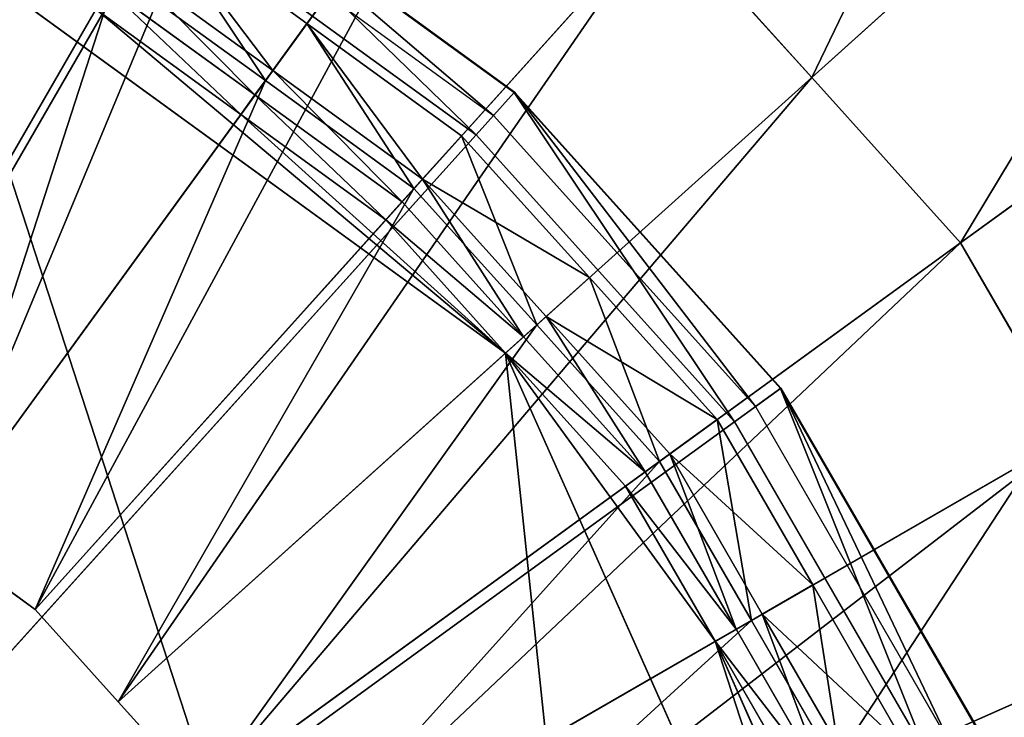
# Model space of a CAD drawing. Extents: x 0 to 22.9, y 0 to 20.5.
# Tile 224 of 233: x 18.382 to 19.396, y 15.761 to 16.48. Entities that reach past the tile are written whole.
import ezdxf

# ---------------------------------------------------------------- set-up
doc = ezdxf.new("R2010")
doc.units = 0
doc.header["$MEASUREMENT"] = 0
doc.layers.get('0').update_dxf_attribs({"color": 13, "linetype": 'CONTINUOUS'})
for name, color, linetype in [('CAST_IRON_-_PLATES_4', 27, 'CONTINUOUS'), ('GALVANIZED_METAL', 252, 'CONTINUOUS'), ('STAINLESS_STEEL', 251, 'CONTINUOUS')]:
    doc.layers.add(name, color=color, linetype=linetype)

# ---------------------------------------------------------------- blocks, each defined once
blk = doc.blocks.new('NGM5458UC_TRADECAD_DXF')
at = {"layer": 'CAST_IRON_-_PLATES_4', "color": 0}
for p, q in [((18.8909, 16.405, 3.21), (18.5592, 16.646, 3.21)), ((18.8909, 16.405, 3.21), (18.5592, 16.646, 3.21)), ((18.8913, 16.4054, 3.1492), (18.5595, 16.6465, 3.1492)), ((18.8913, 16.4054, 3.1492), (18.5595, 16.6465, 3.1492)), ((18.5433, 16.6184, 3.1492), (18.8696, 16.3813, 3.1492)), ((18.5299, 16.5953, 3.2708), (17.5786, 14.9475, 3.2708)), ((18.5299, 16.5953, 3.2708), (17.5786, 14.9475, 3.2708)), ((18.5299, 16.5953, 3.2708), (18.8517, 16.3615, 3.2708)), ((18.5299, 16.5953, 3.2708), (18.8517, 16.3615, 3.2708)), ((18.8909, 16.405, 3.21), (18.8517, 16.3615, 3.2708)), ((18.8909, 16.405, 3.21), (18.8517, 16.3615, 3.2708)), ((18.8696, 16.3813, 3.1492), (18.8913, 16.4054, 3.1492)), ((18.8696, 16.3813, 3.1492), (18.8913, 16.4054, 3.1492)), ((18.8913, 16.4054, 3.1492), (18.8909, 16.405, 3.21)), ((18.8913, 16.4054, 3.1492), (18.8909, 16.405, 3.21)), ((19.1652, 16.1003, 3.21), (18.8909, 16.405, 3.21)), ((19.1652, 16.1003, 3.21), (18.8909, 16.405, 3.21)), ((19.1657, 16.1006, 3.1492), (18.8913, 16.4054, 3.1492)), ((19.1657, 16.1006, 3.1492), (18.8913, 16.4054, 3.1492)), ((18.8696, 16.3813, 3.1492), (19.1395, 16.0816, 3.1492)), ((18.8517, 16.3615, 3.2708), (17.5786, 14.9475, 3.2708)), ((18.8517, 16.3615, 3.2708), (17.5786, 14.9475, 3.2708)), ((18.8517, 16.3615, 3.2708), (19.1179, 16.0659, 3.2708)), ((18.8517, 16.3615, 3.2708), (19.1179, 16.0659, 3.2708)), ((19.1652, 16.1003, 3.21), (19.1179, 16.0659, 3.2708)), ((19.1652, 16.1003, 3.21), (19.1179, 16.0659, 3.2708)), ((19.1395, 16.0816, 3.1492), (19.1657, 16.1006, 3.1492)), ((19.1395, 16.0816, 3.1492), (19.1657, 16.1006, 3.1492)), ((19.1657, 16.1006, 3.1492), (19.1652, 16.1003, 3.21)), ((19.1657, 16.1006, 3.1492), (19.1652, 16.1003, 3.21)), ((19.3702, 15.7452, 3.21), (19.1652, 16.1003, 3.21)), ((19.3702, 15.7452, 3.21), (19.1652, 16.1003, 3.21)), ((19.3708, 15.7455, 3.1492), (19.1657, 16.1006, 3.1492)), ((19.3708, 15.7455, 3.1492), (19.1657, 16.1006, 3.1492)), ((19.1395, 16.0816, 3.1492), (19.3411, 15.7323, 3.1492)), ((19.1179, 16.0659, 3.2708), (17.5786, 14.9475, 3.2708)), ((19.1179, 16.0659, 3.2708), (17.5786, 14.9475, 3.2708)), ((19.1179, 16.0659, 3.2708), (19.3167, 15.7214, 3.2708)), ((19.1179, 16.0659, 3.2708), (19.3167, 15.7214, 3.2708))]:
    blk.add_line(p, q, dxfattribs=at)
at = {"layer": 'STAINLESS_STEEL', "color": 0}
for p, q in [((19.1974, 16.4205, 2.3976), (19.7571, 16.9244, 1.9943)), ((19.1974, 16.4205, 2.3976), (19.7571, 16.9244, 1.9943)), ((18.1903, 16.0233, 2.3976), (18.6734, 16.86, 2.3976)), ((18.1903, 16.0233, 2.3976), (18.6734, 16.86, 2.3976)), ((18.2939, 15.948, 2.3976), (18.8587, 16.7254, 2.3976)), ((18.2939, 15.948, 2.3976), (18.8587, 16.7254, 2.3976)), ((19.3506, 16.2502, 2.3976), (19.9633, 16.6954, 1.9943)), ((19.3506, 16.2502, 2.3976), (19.9633, 16.6954, 1.9943)), ((18.3976, 15.8727, 2.3976), (19.0441, 16.5907, 2.3976)), ((18.3976, 15.8727, 2.3976), (19.0441, 16.5907, 2.3976)), ((18.5185, 16.5918, 2.6043), (18.6776, 16.4761, 2.6043)), ((18.5185, 16.5918, 2.6043), (18.6776, 16.4761, 2.6043)), ((19.0441, 16.5907, 2.3976), (19.1974, 16.4205, 2.3976)), ((19.0441, 16.5907, 2.3976), (19.1974, 16.4205, 2.3976)), ((18.2916, 16.5658, 3.143), (19.0979, 14.0842, 3.143)), ((18.2916, 16.5658, 3.143), (19.0979, 14.0842, 3.143)), ((18.2916, 16.5658, 3.143), (18.8822, 16.1367, 3.143)), ((18.2916, 16.5658, 3.143), (18.8822, 16.1367, 3.143)), ((18.4884, 16.5396, 2.9088), (18.6424, 16.4277, 2.9088)), ((18.4884, 16.5396, 2.9088), (18.6424, 16.4277, 2.9088)), ((18.4818, 16.5283, 2.5488), (18.1903, 16.0233, 2.5309)), ((18.4818, 16.5283, 2.5488), (18.1903, 16.0233, 2.5309)), ((18.6348, 16.4172, 2.5488), (18.4818, 16.5283, 2.5488)), ((18.6348, 16.4172, 2.5488), (18.4818, 16.5283, 2.5488)), ((18.6241, 16.4025, 2.9088), (18.4727, 16.5125, 2.9088)), ((18.6241, 16.4025, 2.9088), (18.4727, 16.5125, 2.9088)), ((18.6241, 16.4025, 2.9767), (18.4727, 16.5125, 2.9767)), ((18.6241, 16.4025, 2.9767), (18.4727, 16.5125, 2.9767)), ((18.6095, 16.3823, 3.143), (18.4602, 16.4908, 3.143)), ((18.6095, 16.3823, 3.143), (18.4602, 16.4908, 3.143)), ((18.6348, 16.4172, 2.5488), (18.6776, 16.4761, 2.6043)), ((18.6348, 16.4172, 2.5488), (18.6776, 16.4761, 2.6043)), ((18.6776, 16.4761, 2.6043), (18.6424, 16.4277, 2.9088)), ((18.6776, 16.4761, 2.6043), (18.6424, 16.4277, 2.9088)), ((18.6776, 16.4761, 2.6043), (18.8368, 16.3605, 2.6043)), ((18.6776, 16.4761, 2.6043), (18.8368, 16.3605, 2.6043)), ((18.6424, 16.4277, 2.9088), (18.6241, 16.4025, 2.9088)), ((18.6424, 16.4277, 2.9088), (18.6241, 16.4025, 2.9088)), ((18.6424, 16.4277, 2.9088), (18.7965, 16.3158, 2.9088)), ((18.6424, 16.4277, 2.9088), (18.7965, 16.3158, 2.9088)), ((18.6348, 16.4172, 2.5488), (18.2939, 15.948, 2.5309)), ((18.6348, 16.4172, 2.5488), (18.2939, 15.948, 2.5309)), ((18.4833, 15.7775, 2.3976), (19.1974, 16.4205, 2.3976)), ((18.4833, 15.7775, 2.3976), (19.1974, 16.4205, 2.3976)), ((18.7877, 16.306, 2.5488), (18.6348, 16.4172, 2.5488)), ((18.7877, 16.306, 2.5488), (18.6348, 16.4172, 2.5488)), ((19.1974, 16.4205, 2.3976), (19.3506, 16.2502, 2.3976)), ((19.1974, 16.4205, 2.3976), (19.3506, 16.2502, 2.3976)), ((18.6241, 16.4025, 2.9767), (18.6095, 16.3823, 3.143)), ((18.6241, 16.4025, 2.9767), (18.6095, 16.3823, 3.143)), ((18.7755, 16.2925, 2.9088), (18.6241, 16.4025, 2.9088)), ((18.6241, 16.4025, 2.9088), (18.6241, 16.4025, 2.9767)), ((18.7755, 16.2925, 2.9088), (18.6241, 16.4025, 2.9088)), ((18.7755, 16.2925, 2.9767), (18.6241, 16.4025, 2.9767)), ((18.6241, 16.4025, 2.9088), (18.6241, 16.4025, 2.9767)), ((18.7755, 16.2925, 2.9767), (18.6241, 16.4025, 2.9767)), ((18.7588, 16.2739, 3.143), (18.6095, 16.3823, 3.143)), ((18.7588, 16.2739, 3.143), (18.6095, 16.3823, 3.143)), ((18.8822, 16.1367, 3.143), (18.6095, 16.3823, 3.143)), ((18.8822, 16.1367, 3.143), (18.6095, 16.3823, 3.143)), ((18.7877, 16.306, 2.5488), (18.8368, 16.3605, 2.6043)), ((18.7877, 16.306, 2.5488), (18.8368, 16.3605, 2.6043)), ((18.8368, 16.3605, 2.6043), (18.7965, 16.3158, 2.9088)), ((18.8368, 16.3605, 2.6043), (18.7965, 16.3158, 2.9088)), ((18.8368, 16.3605, 2.6043), (18.9684, 16.2143, 2.6043)), ((18.8368, 16.3605, 2.6043), (18.9684, 16.2143, 2.6043)), ((18.7965, 16.3158, 2.9088), (18.7755, 16.2925, 2.9088)), ((18.7965, 16.3158, 2.9088), (18.7755, 16.2925, 2.9088)), ((18.7965, 16.3158, 2.9088), (18.9239, 16.1743, 2.9088)), ((18.7965, 16.3158, 2.9088), (18.9239, 16.1743, 2.9088)), ((18.7877, 16.306, 2.5488), (18.3976, 15.8727, 2.5309)), ((18.7877, 16.306, 2.5488), (18.3976, 15.8727, 2.5309)), ((18.9142, 16.1656, 2.5488), (18.7877, 16.306, 2.5488)), ((18.9142, 16.1656, 2.5488), (18.7877, 16.306, 2.5488)), ((18.7755, 16.2925, 2.9767), (18.7588, 16.2739, 3.143)), ((18.7755, 16.2925, 2.9767), (18.7588, 16.2739, 3.143)), ((18.9007, 16.1534, 2.9088), (18.7755, 16.2925, 2.9088)), ((18.7755, 16.2925, 2.9088), (18.7755, 16.2925, 2.9767)), ((18.9007, 16.1534, 2.9088), (18.7755, 16.2925, 2.9088)), ((18.9007, 16.1534, 2.9767), (18.7755, 16.2925, 2.9767)), ((18.7755, 16.2925, 2.9088), (18.7755, 16.2925, 2.9767)), ((18.9007, 16.1534, 2.9767), (18.7755, 16.2925, 2.9767)), ((18.8822, 16.1367, 3.143), (18.7588, 16.2739, 3.143)), ((18.8822, 16.1367, 3.143), (18.7588, 16.2739, 3.143)), ((18.569, 15.6823, 2.3976), (19.3506, 16.2502, 2.3976)), ((18.569, 15.6823, 2.3976), (19.3506, 16.2502, 2.3976)), ((19.3506, 16.2502, 2.3976), (19.4652, 16.0518, 2.3976)), ((19.3506, 16.2502, 2.3976), (19.4652, 16.0518, 2.3976)), ((18.9142, 16.1656, 2.5488), (18.9684, 16.2143, 2.6043)), ((18.9142, 16.1656, 2.5488), (18.9684, 16.2143, 2.6043)), ((18.9684, 16.2143, 2.6043), (18.9239, 16.1743, 2.9088)), ((18.9684, 16.2143, 2.6043), (18.9239, 16.1743, 2.9088)), ((18.9684, 16.2143, 2.6043), (19.1, 16.0682, 2.6043)), ((18.9684, 16.2143, 2.6043), (19.1, 16.0682, 2.6043)), ((18.9239, 16.1743, 2.9088), (18.9007, 16.1534, 2.9088)), ((18.9239, 16.1743, 2.9088), (18.9007, 16.1534, 2.9088)), ((18.9239, 16.1743, 2.9088), (19.0513, 16.0328, 2.9088)), ((18.9239, 16.1743, 2.9088), (19.0513, 16.0328, 2.9088)), ((18.9142, 16.1656, 2.5488), (18.4833, 15.7775, 2.5309)), ((18.9142, 16.1656, 2.5488), (18.4833, 15.7775, 2.5309)), ((19.0407, 16.0251, 2.5488), (18.9142, 16.1656, 2.5488)), ((19.0407, 16.0251, 2.5488), (18.9142, 16.1656, 2.5488)), ((18.9007, 16.1534, 2.9767), (18.8822, 16.1367, 3.143)), ((18.9007, 16.1534, 2.9767), (18.8822, 16.1367, 3.143)), ((19.026, 16.0143, 2.9088), (18.9007, 16.1534, 2.9088)), ((18.9007, 16.1534, 2.9088), (18.9007, 16.1534, 2.9767)), ((19.026, 16.0143, 2.9088), (18.9007, 16.1534, 2.9088)), ((19.026, 16.0143, 2.9767), (18.9007, 16.1534, 2.9767)), ((18.9007, 16.1534, 2.9088), (18.9007, 16.1534, 2.9767)), ((19.026, 16.0143, 2.9767), (18.9007, 16.1534, 2.9767)), ((19.0057, 15.9996, 3.143), (18.8822, 16.1367, 3.143)), ((18.8822, 16.1367, 3.143), (19.3235, 15.1455, 3.143)), ((18.8822, 16.1367, 3.143), (19.3235, 15.1455, 3.143)), ((18.8822, 16.1367, 3.143), (19.0979, 15.8398, 3.143)), ((19.0057, 15.9996, 3.143), (18.8822, 16.1367, 3.143)), ((18.8822, 16.1367, 3.143), (19.0979, 15.8398, 3.143)), ((19.0407, 16.0251, 2.5488), (19.1, 16.0682, 2.6043)), ((19.0407, 16.0251, 2.5488), (19.1, 16.0682, 2.6043)), ((19.1, 16.0682, 2.6043), (19.0513, 16.0328, 2.9088)), ((19.1, 16.0682, 2.6043), (19.0513, 16.0328, 2.9088)), ((19.1, 16.0682, 2.6043), (19.1984, 15.8978, 2.6043)), ((19.1, 16.0682, 2.6043), (19.1984, 15.8978, 2.6043)), ((18.633, 15.5714, 2.3976), (19.4652, 16.0518, 2.3976)), ((18.633, 15.5714, 2.3976), (19.4652, 16.0518, 2.3976)), ((19.0513, 16.0328, 2.9088), (19.026, 16.0143, 2.9088)), ((19.0513, 16.0328, 2.9088), (19.026, 16.0143, 2.9088)), ((19.0513, 16.0328, 2.9088), (19.1465, 15.8679, 2.9088)), ((19.0513, 16.0328, 2.9088), (19.1465, 15.8679, 2.9088)), ((19.0407, 16.0251, 2.5488), (18.569, 15.6823, 2.5309)), ((19.0407, 16.0251, 2.5488), (18.569, 15.6823, 2.5309)), ((19.1352, 15.8613, 2.5488), (19.0407, 16.0251, 2.5488)), ((19.1352, 15.8613, 2.5488), (19.0407, 16.0251, 2.5488)), ((19.026, 16.0143, 2.9767), (19.0057, 15.9996, 3.143)), ((19.026, 16.0143, 2.9767), (19.0057, 15.9996, 3.143)), ((19.1195, 15.8523, 2.9088), (19.026, 16.0143, 2.9088)), ((19.026, 16.0143, 2.9088), (19.026, 16.0143, 2.9767)), ((19.1195, 15.8523, 2.9088), (19.026, 16.0143, 2.9088)), ((19.1195, 15.8523, 2.9767), (19.026, 16.0143, 2.9767)), ((19.026, 16.0143, 2.9088), (19.026, 16.0143, 2.9767)), ((19.1195, 15.8523, 2.9767), (19.026, 16.0143, 2.9767)), ((19.0979, 15.8398, 3.143), (19.0057, 15.9996, 3.143)), ((19.0979, 15.8398, 3.143), (19.0057, 15.9996, 3.143)), ((18.3976, 15.8727, 2.3976), (18.2939, 15.948, 2.3976)), ((18.2939, 15.948, 2.5309), (18.3976, 15.8727, 2.5309)), ((18.3976, 15.8727, 2.3976), (18.2939, 15.948, 2.3976)), ((18.2939, 15.948, 2.5309), (18.3976, 15.8727, 2.5309)), ((19.1352, 15.8613, 2.5488), (19.1984, 15.8978, 2.6043)), ((19.1352, 15.8613, 2.5488), (19.1984, 15.8978, 2.6043)), ((19.1984, 15.8978, 2.6043), (19.1465, 15.8679, 2.9088)), ((19.1984, 15.8978, 2.6043), (19.1465, 15.8679, 2.9088)), ((19.1984, 15.8978, 2.6043), (19.2967, 15.7274, 2.6043)), ((19.1984, 15.8978, 2.6043), (19.2967, 15.7274, 2.6043)), ((18.4833, 15.7775, 2.3976), (18.3976, 15.8727, 2.3976)), ((18.3976, 15.8727, 2.5309), (18.4833, 15.7775, 2.5309)), ((18.3976, 15.8727, 2.5309), (18.3976, 15.8727, 2.3976)), ((18.4833, 15.7775, 2.3976), (18.3976, 15.8727, 2.3976)), ((18.3976, 15.8727, 2.5309), (18.4833, 15.7775, 2.5309)), ((18.3976, 15.8727, 2.5309), (18.3976, 15.8727, 2.3976)), ((19.1465, 15.8679, 2.9088), (19.1195, 15.8523, 2.9088)), ((19.1465, 15.8679, 2.9088), (19.1195, 15.8523, 2.9088)), ((19.1465, 15.8679, 2.9088), (19.2417, 15.703, 2.9088)), ((19.1465, 15.8679, 2.9088), (19.2417, 15.703, 2.9088)), ((19.1352, 15.8613, 2.5488), (18.633, 15.5714, 2.5309)), ((19.1352, 15.8613, 2.5488), (18.633, 15.5714, 2.5309)), ((19.2298, 15.6976, 2.5488), (19.1352, 15.8613, 2.5488)), ((19.2298, 15.6976, 2.5488), (19.1352, 15.8613, 2.5488)), ((18.6971, 15.4605, 2.3976), (19.5797, 15.8534, 2.3976)), ((18.6971, 15.4605, 2.3976), (19.5797, 15.8534, 2.3976)), ((19.1195, 15.8523, 2.9767), (19.0979, 15.8398, 3.143)), ((19.1195, 15.8523, 2.9767), (19.0979, 15.8398, 3.143)), ((19.2131, 15.6902, 2.9088), (19.1195, 15.8523, 2.9088)), ((19.1195, 15.8523, 2.9088), (19.1195, 15.8523, 2.9767)), ((19.2131, 15.6902, 2.9088), (19.1195, 15.8523, 2.9088)), ((19.2131, 15.6902, 2.9767), (19.1195, 15.8523, 2.9767)), ((19.1195, 15.8523, 2.9088), (19.1195, 15.8523, 2.9767)), ((19.2131, 15.6902, 2.9767), (19.1195, 15.8523, 2.9767)), ((19.0979, 15.8398, 3.143), (19.1902, 15.68, 3.143)), ((19.2472, 15.5045, 3.143), (19.0979, 15.8398, 3.143)), ((19.0979, 15.8398, 3.143), (19.1902, 15.68, 3.143)), ((19.2472, 15.5045, 3.143), (19.0979, 15.8398, 3.143)), ((18.569, 15.6823, 2.3976), (18.4833, 15.7775, 2.3976)), ((18.4833, 15.7775, 2.5309), (18.569, 15.6823, 2.5309)), ((18.4833, 15.7775, 2.5309), (18.4833, 15.7775, 2.3976)), ((18.569, 15.6823, 2.3976), (18.4833, 15.7775, 2.3976)), ((18.4833, 15.7775, 2.5309), (18.569, 15.6823, 2.5309)), ((18.4833, 15.7775, 2.5309), (18.4833, 15.7775, 2.3976))]:
    blk.add_line(p, q, dxfattribs=at)
at = {"layer": 'CAST_IRON_-_PLATES_4', "color": 0}
mesh = blk.add_polyface(dxfattribs=at)
corners = [(18.5299, 16.5953, 3.2708), (17.5786, 14.9475, 3.2708), (18.1665, 16.7571, 3.2708)]
mesh.append_faces([[corners[k] for k in face] for face in [(0, 1, 2)]], dxfattribs={"color": 0})
mesh = blk.add_polyface(dxfattribs=at)
corners = [(18.5592, 16.646, 3.21), (18.8517, 16.3615, 3.2708), (18.5299, 16.5953, 3.2708), (18.8909, 16.405, 3.21)]
mesh.append_faces([[corners[k] for k in face] for face in [(0, 1, 2), (1, 0, 3)]], dxfattribs={"vtx0": -1, "color": 0})
mesh = blk.add_polyface(dxfattribs=at)
corners = [(18.8696, 16.3813, 3.1492), (18.5595, 16.6465, 3.1492), (18.5433, 16.6184, 3.1492), (18.8913, 16.4054, 3.1492)]
mesh.append_faces([[corners[k] for k in face] for face in [(0, 1, 2), (1, 0, 3)]], dxfattribs={"vtx0": -1, "color": 0})
mesh = blk.add_polyface(dxfattribs=at)
corners = [(18.8909, 16.405, 3.21), (18.5595, 16.6465, 3.1492), (18.8913, 16.4054, 3.1492), (18.5592, 16.646, 3.21)]
mesh.append_faces([[corners[k] for k in face] for face in [(0, 1, 2), (1, 0, 3)]], dxfattribs={"vtx0": -1, "color": 0})
mesh = blk.add_polyface(dxfattribs=at)
corners = [(18.8517, 16.3615, 3.2708), (17.5786, 14.9475, 3.2708), (18.5299, 16.5953, 3.2708)]
mesh.append_faces([[corners[k] for k in face] for face in [(0, 1, 2)]], dxfattribs={"color": 0})
mesh = blk.add_polyface(dxfattribs=at)
corners = [(18.8909, 16.405, 3.21), (19.1179, 16.0659, 3.2708), (18.8517, 16.3615, 3.2708), (19.1652, 16.1003, 3.21)]
mesh.append_faces([[corners[k] for k in face] for face in [(0, 1, 2), (1, 0, 3)]], dxfattribs={"vtx0": -1, "color": 0})
mesh = blk.add_polyface(dxfattribs=at)
corners = [(19.1395, 16.0816, 3.1492), (18.8913, 16.4054, 3.1492), (18.8696, 16.3813, 3.1492), (19.1657, 16.1006, 3.1492)]
mesh.append_faces([[corners[k] for k in face] for face in [(0, 1, 2), (1, 0, 3)]], dxfattribs={"vtx0": -1, "color": 0})
mesh = blk.add_polyface(dxfattribs=at)
corners = [(18.8909, 16.405, 3.21), (19.1657, 16.1006, 3.1492), (19.1652, 16.1003, 3.21), (18.8913, 16.4054, 3.1492)]
mesh.append_faces([[corners[k] for k in face] for face in [(0, 1, 2), (1, 0, 3)]], dxfattribs={"vtx0": -1, "color": 0})
mesh = blk.add_polyface(dxfattribs=at)
corners = [(19.1179, 16.0659, 3.2708), (17.5786, 14.9475, 3.2708), (18.8517, 16.3615, 3.2708)]
mesh.append_faces([[corners[k] for k in face] for face in [(0, 1, 2)]], dxfattribs={"color": 0})
mesh = blk.add_polyface(dxfattribs=at)
corners = [(19.1652, 16.1003, 3.21), (19.3167, 15.7214, 3.2708), (19.1179, 16.0659, 3.2708), (19.3702, 15.7452, 3.21)]
mesh.append_faces([[corners[k] for k in face] for face in [(0, 1, 2), (1, 0, 3)]], dxfattribs={"vtx0": -1, "color": 0})
mesh = blk.add_polyface(dxfattribs=at)
corners = [(19.3411, 15.7323, 3.1492), (19.1657, 16.1006, 3.1492), (19.1395, 16.0816, 3.1492), (19.3708, 15.7455, 3.1492)]
mesh.append_faces([[corners[k] for k in face] for face in [(0, 1, 2), (1, 0, 3)]], dxfattribs={"vtx0": -1, "color": 0})
mesh = blk.add_polyface(dxfattribs=at)
corners = [(19.1652, 16.1003, 3.21), (19.3708, 15.7455, 3.1492), (19.3702, 15.7452, 3.21), (19.1657, 16.1006, 3.1492)]
mesh.append_faces([[corners[k] for k in face] for face in [(0, 1, 2), (1, 0, 3)]], dxfattribs={"vtx0": -1, "color": 0})
mesh = blk.add_polyface(dxfattribs=at)
corners = [(19.3167, 15.7214, 3.2708), (17.5786, 14.9475, 3.2708), (19.1179, 16.0659, 3.2708)]
mesh.append_faces([[corners[k] for k in face] for face in [(0, 1, 2)]], dxfattribs={"color": 0})
at = {"layer": 'GALVANIZED_METAL', "color": 0}
mesh = blk.add_polyface(dxfattribs=at)
corners = [(22.2899, 0.579), (0.6671, 18.884), (0.6671, 0.9145), (22.2899, 18.884)]
mesh.append_faces([[corners[k] for k in face] for face in [(0, 1, 2), (1, 0, 3)]], dxfattribs={"vtx0": -1, "color": 0})
at = {"layer": 'STAINLESS_STEEL', "color": 0}
mesh = blk.add_polyface(dxfattribs=at)
corners = [(21.6292, 19.3988, 1.9807), (11.9903, 4.6529, 1.9807), (11.9903, 19.3993, 1.9807), (12.5652, 4.0947, 1.9807)]
mesh.append_faces([[corners[k] for k in face] for face in [(0, 1, 2), (1, 0, 3)]], dxfattribs={"vtx0": -1, "color": 0})
mesh = blk.add_polyface(dxfattribs=at)
corners = [(21.6292, 4.0947, 1.9807), (12.5652, 4.0947, 1.9807), (21.6292, 19.3988, 1.9807)]
mesh.append_faces([[corners[k] for k in face] for face in [(0, 1, 2)]], dxfattribs={"color": 0})
mesh = blk.add_polyface(dxfattribs=at)
corners = [(19.5508, 17.1535, 1.9943), (19.1974, 16.4205, 2.3976), (19.0441, 16.5907, 2.3976), (19.7571, 16.9244, 1.9943)]
mesh.append_faces([[corners[k] for k in face] for face in [(0, 1, 2), (1, 0, 3)]], dxfattribs={"vtx0": -1, "color": 0})
mesh = blk.add_polyface(dxfattribs=at)
corners = [(18.2548, 17.0464, 2.3976), (18.0733, 16.0754, 2.3976), (17.9563, 16.1275, 2.3976), (18.4641, 16.9532, 2.3976)]
mesh.append_faces([[corners[k] for k in face] for face in [(0, 1, 2), (1, 0, 3)]], dxfattribs={"vtx0": -1, "color": 0})
mesh = blk.add_polyface(dxfattribs=at)
corners = [(18.4641, 16.9532, 2.3976), (18.1903, 16.0233, 2.3976), (18.0733, 16.0754, 2.3976), (18.6734, 16.86, 2.3976)]
mesh.append_faces([[corners[k] for k in face] for face in [(0, 1, 2), (1, 0, 3)]], dxfattribs={"vtx0": -1, "color": 0})
mesh = blk.add_polyface(dxfattribs=at)
corners = [(19.7571, 16.9244, 1.9943), (19.3506, 16.2502, 2.3976), (19.1974, 16.4205, 2.3976), (19.9633, 16.6954, 1.9943)]
mesh.append_faces([[corners[k] for k in face] for face in [(0, 1, 2), (1, 0, 3)]], dxfattribs={"vtx0": -1, "color": 0})
mesh = blk.add_polyface(dxfattribs=at)
corners = [(18.6734, 16.86, 2.3976), (18.2939, 15.948, 2.3976), (18.1903, 16.0233, 2.3976), (18.8587, 16.7254, 2.3976)]
mesh.append_faces([[corners[k] for k in face] for face in [(0, 1, 2), (1, 0, 3)]], dxfattribs={"vtx0": -1, "color": 0})
mesh = blk.add_polyface(dxfattribs=at)
corners = [(18.8587, 16.7254, 2.3976), (18.3976, 15.8727, 2.3976), (18.2939, 15.948, 2.3976), (19.0441, 16.5907, 2.3976)]
mesh.append_faces([[corners[k] for k in face] for face in [(0, 1, 2), (1, 0, 3)]], dxfattribs={"vtx0": -1, "color": 0})
mesh = blk.add_polyface(dxfattribs=at)
corners = [(17.5776, 16.7176, 3.143), (19.0979, 14.0842, 3.143), (16.8635, 16.5658, 3.143), (18.2916, 16.5658, 3.143)]
mesh.append_faces([[corners[k] for k in face] for face in [(0, 1, 2), (1, 0, 3)]], dxfattribs={"vtx0": -1, "color": 0})
mesh = blk.add_polyface(dxfattribs=at)
corners = [(19.9633, 16.6954, 1.9943), (19.4652, 16.0518, 2.3976), (19.3506, 16.2502, 2.3976), (20.1174, 16.4284, 1.9943)]
mesh.append_faces([[corners[k] for k in face] for face in [(0, 1, 2), (1, 0, 3)]], dxfattribs={"vtx0": -1, "color": 0})
mesh = blk.add_polyface(dxfattribs=at)
corners = [(18.1903, 16.0233, 2.5309), (18.3091, 16.6052, 2.5488), (18.0733, 16.0754, 2.5309), (18.4818, 16.5283, 2.5488)]
mesh.append_faces([[corners[k] for k in face] for face in [(0, 1, 2), (1, 0, 3)]], dxfattribs={"vtx0": -1, "color": 0})
mesh = blk.add_polyface(dxfattribs=at)
corners = [(19.0441, 16.5907, 2.3976), (18.4833, 15.7775, 2.3976), (18.3976, 15.8727, 2.3976), (19.1974, 16.4205, 2.3976)]
mesh.append_faces([[corners[k] for k in face] for face in [(0, 1, 2), (1, 0, 3)]], dxfattribs={"vtx0": -1, "color": 0})
mesh = blk.add_polyface(dxfattribs=at)
corners = [(18.6348, 16.4172, 2.5488), (18.5185, 16.5918, 2.6043), (18.4818, 16.5283, 2.5488), (18.6776, 16.4761, 2.6043)]
mesh.append_faces([[corners[k] for k in face] for face in [(0, 1, 2), (1, 0, 3)]], dxfattribs={"vtx0": -1, "color": 0})
mesh = blk.add_polyface(dxfattribs=at)
corners = [(18.6424, 16.4277, 2.9088), (18.5185, 16.5918, 2.6043), (18.6776, 16.4761, 2.6043), (18.4884, 16.5396, 2.9088)]
mesh.append_faces([[corners[k] for k in face] for face in [(0, 1, 2), (1, 0, 3)]], dxfattribs={"vtx0": -1, "color": 0})
mesh = blk.add_polyface(dxfattribs=at)
corners = [(16.8635, 16.5658, 3.143), (18.8822, 13.7873, 3.143), (16.2729, 16.1367, 3.143), (19.0979, 14.0842, 3.143)]
mesh.append_faces([[corners[k] for k in face] for face in [(0, 1, 2), (1, 0, 3)]], dxfattribs={"vtx0": -1, "color": 0})
mesh = blk.add_polyface(dxfattribs=at)
corners = [(18.8822, 16.1367, 3.143), (19.0979, 14.0842, 3.143), (18.2916, 16.5658, 3.143), (19.3235, 15.1455, 3.143)]
mesh.append_faces([[corners[k] for k in face] for face in [(0, 1, 2), (1, 0, 3)]], dxfattribs={"vtx0": -1, "color": 0})
mesh = blk.add_polyface(dxfattribs=at)
corners = [(18.4602, 16.4908, 3.143), (18.8822, 16.1367, 3.143), (18.2916, 16.5658, 3.143), (18.6095, 16.3823, 3.143)]
mesh.append_faces([[corners[k] for k in face] for face in [(0, 1, 2), (1, 0, 3)]], dxfattribs={"vtx0": -1, "color": 0})
mesh = blk.add_polyface(dxfattribs=at)
corners = [(18.4884, 16.5396, 2.9088), (18.6241, 16.4025, 2.9088), (18.4727, 16.5125, 2.9088), (18.6424, 16.4277, 2.9088)]
mesh.append_faces([[corners[k] for k in face] for face in [(0, 1, 2), (1, 0, 3)]], dxfattribs={"vtx0": -1, "color": 0})
mesh = blk.add_polyface(dxfattribs=at)
corners = [(18.2939, 15.948, 2.5309), (18.4818, 16.5283, 2.5488), (18.1903, 16.0233, 2.5309), (18.6348, 16.4172, 2.5488)]
mesh.append_faces([[corners[k] for k in face] for face in [(0, 1, 2), (1, 0, 3)]], dxfattribs={"vtx0": -1, "color": 0})
mesh = blk.add_polyface(dxfattribs=at)
corners = [(18.6095, 16.3823, 3.143), (18.4727, 16.5125, 2.9767), (18.6241, 16.4025, 2.9767), (18.4602, 16.4908, 3.143)]
mesh.append_faces([[corners[k] for k in face] for face in [(0, 1, 2), (1, 0, 3)]], dxfattribs={"vtx0": -1, "color": 0})
mesh = blk.add_polyface(dxfattribs=at)
corners = [(18.6241, 16.4025, 2.9767), (18.4727, 16.5125, 2.9088), (18.6241, 16.4025, 2.9088), (18.4727, 16.5125, 2.9767)]
mesh.append_faces([[corners[k] for k in face] for face in [(0, 1, 2), (1, 0, 3)]], dxfattribs={"vtx0": -1, "color": 0})
mesh = blk.add_polyface(dxfattribs=at)
corners = [(18.7877, 16.306, 2.5488), (18.6776, 16.4761, 2.6043), (18.6348, 16.4172, 2.5488), (18.8368, 16.3605, 2.6043)]
mesh.append_faces([[corners[k] for k in face] for face in [(0, 1, 2), (1, 0, 3)]], dxfattribs={"vtx0": -1, "color": 0})
mesh = blk.add_polyface(dxfattribs=at)
corners = [(18.7965, 16.3158, 2.9088), (18.6776, 16.4761, 2.6043), (18.8368, 16.3605, 2.6043), (18.6424, 16.4277, 2.9088)]
mesh.append_faces([[corners[k] for k in face] for face in [(0, 1, 2), (1, 0, 3)]], dxfattribs={"vtx0": -1, "color": 0})
mesh = blk.add_polyface(dxfattribs=at)
corners = [(18.6424, 16.4277, 2.9088), (18.7755, 16.2925, 2.9088), (18.6241, 16.4025, 2.9088), (18.7965, 16.3158, 2.9088)]
mesh.append_faces([[corners[k] for k in face] for face in [(0, 1, 2), (1, 0, 3)]], dxfattribs={"vtx0": -1, "color": 0})
mesh = blk.add_polyface(dxfattribs=at)
corners = [(18.3976, 15.8727, 2.5309), (18.6348, 16.4172, 2.5488), (18.2939, 15.948, 2.5309), (18.7877, 16.306, 2.5488)]
mesh.append_faces([[corners[k] for k in face] for face in [(0, 1, 2), (1, 0, 3)]], dxfattribs={"vtx0": -1, "color": 0})
mesh = blk.add_polyface(dxfattribs=at)
corners = [(19.1974, 16.4205, 2.3976), (18.569, 15.6823, 2.3976), (18.4833, 15.7775, 2.3976), (19.3506, 16.2502, 2.3976)]
mesh.append_faces([[corners[k] for k in face] for face in [(0, 1, 2), (1, 0, 3)]], dxfattribs={"vtx0": -1, "color": 0})
mesh = blk.add_polyface(dxfattribs=at)
corners = [(18.7588, 16.2739, 3.143), (18.6241, 16.4025, 2.9767), (18.7755, 16.2925, 2.9767), (18.6095, 16.3823, 3.143)]
mesh.append_faces([[corners[k] for k in face] for face in [(0, 1, 2), (1, 0, 3)]], dxfattribs={"vtx0": -1, "color": 0})
mesh = blk.add_polyface(dxfattribs=at)
corners = [(18.7755, 16.2925, 2.9767), (18.6241, 16.4025, 2.9088), (18.7755, 16.2925, 2.9088), (18.6241, 16.4025, 2.9767)]
mesh.append_faces([[corners[k] for k in face] for face in [(0, 1, 2), (1, 0, 3)]], dxfattribs={"vtx0": -1, "color": 0})
mesh = blk.add_polyface(dxfattribs=at)
corners = [(18.8822, 16.1367, 3.143), (18.6095, 16.3823, 3.143), (18.7588, 16.2739, 3.143)]
mesh.append_faces([[corners[k] for k in face] for face in [(0, 1, 2)]], dxfattribs={"color": 0})
mesh = blk.add_polyface(dxfattribs=at)
corners = [(18.9142, 16.1656, 2.5488), (18.8368, 16.3605, 2.6043), (18.7877, 16.306, 2.5488), (18.9684, 16.2143, 2.6043)]
mesh.append_faces([[corners[k] for k in face] for face in [(0, 1, 2), (1, 0, 3)]], dxfattribs={"vtx0": -1, "color": 0})
mesh = blk.add_polyface(dxfattribs=at)
corners = [(18.7965, 16.3158, 2.9088), (18.9684, 16.2143, 2.6043), (18.9239, 16.1743, 2.9088), (18.8368, 16.3605, 2.6043)]
mesh.append_faces([[corners[k] for k in face] for face in [(0, 1, 2), (1, 0, 3)]], dxfattribs={"vtx0": -1, "color": 0})
mesh = blk.add_polyface(dxfattribs=at)
corners = [(18.7965, 16.3158, 2.9088), (18.9007, 16.1534, 2.9088), (18.7755, 16.2925, 2.9088), (18.9239, 16.1743, 2.9088)]
mesh.append_faces([[corners[k] for k in face] for face in [(0, 1, 2), (1, 0, 3)]], dxfattribs={"vtx0": -1, "color": 0})
mesh = blk.add_polyface(dxfattribs=at)
corners = [(18.4833, 15.7775, 2.5309), (18.7877, 16.306, 2.5488), (18.3976, 15.8727, 2.5309), (18.9142, 16.1656, 2.5488)]
mesh.append_faces([[corners[k] for k in face] for face in [(0, 1, 2), (1, 0, 3)]], dxfattribs={"vtx0": -1, "color": 0})
mesh = blk.add_polyface(dxfattribs=at)
corners = [(18.7588, 16.2739, 3.143), (18.9007, 16.1534, 2.9767), (18.8822, 16.1367, 3.143), (18.7755, 16.2925, 2.9767)]
mesh.append_faces([[corners[k] for k in face] for face in [(0, 1, 2), (1, 0, 3)]], dxfattribs={"vtx0": -1, "color": 0})
mesh = blk.add_polyface(dxfattribs=at)
corners = [(18.7755, 16.2925, 2.9767), (18.9007, 16.1534, 2.9088), (18.9007, 16.1534, 2.9767), (18.7755, 16.2925, 2.9088)]
mesh.append_faces([[corners[k] for k in face] for face in [(0, 1, 2), (1, 0, 3)]], dxfattribs={"vtx0": -1, "color": 0})
mesh = blk.add_polyface(dxfattribs=at)
corners = [(19.3506, 16.2502, 2.3976), (18.633, 15.5714, 2.3976), (18.569, 15.6823, 2.3976), (19.4652, 16.0518, 2.3976)]
mesh.append_faces([[corners[k] for k in face] for face in [(0, 1, 2), (1, 0, 3)]], dxfattribs={"vtx0": -1, "color": 0})
mesh = blk.add_polyface(dxfattribs=at)
corners = [(19.0407, 16.0251, 2.5488), (18.9684, 16.2143, 2.6043), (18.9142, 16.1656, 2.5488), (19.1, 16.0682, 2.6043)]
mesh.append_faces([[corners[k] for k in face] for face in [(0, 1, 2), (1, 0, 3)]], dxfattribs={"vtx0": -1, "color": 0})
mesh = blk.add_polyface(dxfattribs=at)
corners = [(18.9239, 16.1743, 2.9088), (19.1, 16.0682, 2.6043), (19.0513, 16.0328, 2.9088), (18.9684, 16.2143, 2.6043)]
mesh.append_faces([[corners[k] for k in face] for face in [(0, 1, 2), (1, 0, 3)]], dxfattribs={"vtx0": -1, "color": 0})
mesh = blk.add_polyface(dxfattribs=at)
corners = [(18.9239, 16.1743, 2.9088), (19.026, 16.0143, 2.9088), (18.9007, 16.1534, 2.9088), (19.0513, 16.0328, 2.9088)]
mesh.append_faces([[corners[k] for k in face] for face in [(0, 1, 2), (1, 0, 3)]], dxfattribs={"vtx0": -1, "color": 0})
mesh = blk.add_polyface(dxfattribs=at)
corners = [(18.569, 15.6823, 2.5309), (18.9142, 16.1656, 2.5488), (18.4833, 15.7775, 2.5309), (19.0407, 16.0251, 2.5488)]
mesh.append_faces([[corners[k] for k in face] for face in [(0, 1, 2), (1, 0, 3)]], dxfattribs={"vtx0": -1, "color": 0})
mesh = blk.add_polyface(dxfattribs=at)
corners = [(18.8822, 16.1367, 3.143), (19.026, 16.0143, 2.9767), (19.0057, 15.9996, 3.143), (18.9007, 16.1534, 2.9767)]
mesh.append_faces([[corners[k] for k in face] for face in [(0, 1, 2), (1, 0, 3)]], dxfattribs={"vtx0": -1, "color": 0})
mesh = blk.add_polyface(dxfattribs=at)
corners = [(18.9007, 16.1534, 2.9767), (19.026, 16.0143, 2.9088), (19.026, 16.0143, 2.9767), (18.9007, 16.1534, 2.9088)]
mesh.append_faces([[corners[k] for k in face] for face in [(0, 1, 2), (1, 0, 3)]], dxfattribs={"vtx0": -1, "color": 0})
mesh = blk.add_polyface(dxfattribs=at)
corners = [(18.8822, 13.7873, 3.143), (17.5776, 13.2065, 3.143), (16.2729, 16.1367, 3.143), (18.2916, 13.3582, 3.143)]
mesh.append_faces([[corners[k] for k in face] for face in [(0, 1, 2), (1, 0, 3)]], dxfattribs={"vtx0": -1, "color": 0})
mesh = blk.add_polyface(dxfattribs=at)
corners = [(19.0979, 15.8398, 3.143), (19.3235, 15.1455, 3.143), (18.8822, 16.1367, 3.143), (19.2472, 15.5045, 3.143)]
mesh.append_faces([[corners[k] for k in face] for face in [(0, 1, 2), (1, 0, 3)]], dxfattribs={"vtx0": -1, "color": 0})
mesh = blk.add_polyface(dxfattribs=at)
corners = [(19.0979, 15.8398, 3.143), (18.8822, 16.1367, 3.143), (19.0057, 15.9996, 3.143)]
mesh.append_faces([[corners[k] for k in face] for face in [(0, 1, 2)]], dxfattribs={"color": 0})
mesh = blk.add_polyface(dxfattribs=at)
corners = [(19.1352, 15.8613, 2.5488), (19.1, 16.0682, 2.6043), (19.0407, 16.0251, 2.5488), (19.1984, 15.8978, 2.6043)]
mesh.append_faces([[corners[k] for k in face] for face in [(0, 1, 2), (1, 0, 3)]], dxfattribs={"vtx0": -1, "color": 0})
mesh = blk.add_polyface(dxfattribs=at)
corners = [(19.0513, 16.0328, 2.9088), (19.1984, 15.8978, 2.6043), (19.1465, 15.8679, 2.9088), (19.1, 16.0682, 2.6043)]
mesh.append_faces([[corners[k] for k in face] for face in [(0, 1, 2), (1, 0, 3)]], dxfattribs={"vtx0": -1, "color": 0})
mesh = blk.add_polyface(dxfattribs=at)
corners = [(19.4652, 16.0518, 2.3976), (18.6971, 15.4605, 2.3976), (18.633, 15.5714, 2.3976), (19.5797, 15.8534, 2.3976)]
mesh.append_faces([[corners[k] for k in face] for face in [(0, 1, 2), (1, 0, 3)]], dxfattribs={"vtx0": -1, "color": 0})
mesh = blk.add_polyface(dxfattribs=at)
corners = [(19.0513, 16.0328, 2.9088), (19.1195, 15.8523, 2.9088), (19.026, 16.0143, 2.9088), (19.1465, 15.8679, 2.9088)]
mesh.append_faces([[corners[k] for k in face] for face in [(0, 1, 2), (1, 0, 3)]], dxfattribs={"vtx0": -1, "color": 0})
mesh = blk.add_polyface(dxfattribs=at)
corners = [(18.633, 15.5714, 2.5309), (19.0407, 16.0251, 2.5488), (18.569, 15.6823, 2.5309), (19.1352, 15.8613, 2.5488)]
mesh.append_faces([[corners[k] for k in face] for face in [(0, 1, 2), (1, 0, 3)]], dxfattribs={"vtx0": -1, "color": 0})
mesh = blk.add_polyface(dxfattribs=at)
corners = [(19.0057, 15.9996, 3.143), (19.1195, 15.8523, 2.9767), (19.0979, 15.8398, 3.143), (19.026, 16.0143, 2.9767)]
mesh.append_faces([[corners[k] for k in face] for face in [(0, 1, 2), (1, 0, 3)]], dxfattribs={"vtx0": -1, "color": 0})
mesh = blk.add_polyface(dxfattribs=at)
corners = [(19.026, 16.0143, 2.9767), (19.1195, 15.8523, 2.9088), (19.1195, 15.8523, 2.9767), (19.026, 16.0143, 2.9088)]
mesh.append_faces([[corners[k] for k in face] for face in [(0, 1, 2), (1, 0, 3)]], dxfattribs={"vtx0": -1, "color": 0})
mesh = blk.add_polyface(dxfattribs=at)
corners = [(18.3976, 15.8727, 2.5309), (18.2939, 15.948, 2.3976), (18.3976, 15.8727, 2.3976), (18.2939, 15.948, 2.5309)]
mesh.append_faces([[corners[k] for k in face] for face in [(0, 1, 2), (1, 0, 3)]], dxfattribs={"vtx0": -1, "color": 0})
mesh = blk.add_polyface(dxfattribs=at)
corners = [(19.2298, 15.6976, 2.5488), (19.1984, 15.8978, 2.6043), (19.1352, 15.8613, 2.5488), (19.2967, 15.7274, 2.6043)]
mesh.append_faces([[corners[k] for k in face] for face in [(0, 1, 2), (1, 0, 3)]], dxfattribs={"vtx0": -1, "color": 0})
mesh = blk.add_polyface(dxfattribs=at)
corners = [(19.1465, 15.8679, 2.9088), (19.2967, 15.7274, 2.6043), (19.2417, 15.703, 2.9088), (19.1984, 15.8978, 2.6043)]
mesh.append_faces([[corners[k] for k in face] for face in [(0, 1, 2), (1, 0, 3)]], dxfattribs={"vtx0": -1, "color": 0})
mesh = blk.add_polyface(dxfattribs=at)
corners = [(18.3976, 15.8727, 2.5309), (18.4833, 15.7775, 2.3976), (18.4833, 15.7775, 2.5309), (18.3976, 15.8727, 2.3976)]
mesh.append_faces([[corners[k] for k in face] for face in [(0, 1, 2), (1, 0, 3)]], dxfattribs={"vtx0": -1, "color": 0})
mesh = blk.add_polyface(dxfattribs=at)
corners = [(19.1465, 15.8679, 2.9088), (19.2131, 15.6902, 2.9088), (19.1195, 15.8523, 2.9088), (19.2417, 15.703, 2.9088)]
mesh.append_faces([[corners[k] for k in face] for face in [(0, 1, 2), (1, 0, 3)]], dxfattribs={"vtx0": -1, "color": 0})
mesh = blk.add_polyface(dxfattribs=at)
corners = [(18.6971, 15.4605, 2.5309), (19.1352, 15.8613, 2.5488), (18.633, 15.5714, 2.5309), (19.2298, 15.6976, 2.5488)]
mesh.append_faces([[corners[k] for k in face] for face in [(0, 1, 2), (1, 0, 3)]], dxfattribs={"vtx0": -1, "color": 0})
mesh = blk.add_polyface(dxfattribs=at)
corners = [(19.5797, 15.8534, 2.3976), (18.7367, 15.3386, 2.3976), (18.6971, 15.4605, 2.3976), (19.6505, 15.6356, 2.3976)]
mesh.append_faces([[corners[k] for k in face] for face in [(0, 1, 2), (1, 0, 3)]], dxfattribs={"vtx0": -1, "color": 0})
mesh = blk.add_polyface(dxfattribs=at)
corners = [(19.0979, 15.8398, 3.143), (19.2131, 15.6902, 2.9767), (19.1902, 15.68, 3.143), (19.1195, 15.8523, 2.9767)]
mesh.append_faces([[corners[k] for k in face] for face in [(0, 1, 2), (1, 0, 3)]], dxfattribs={"vtx0": -1, "color": 0})
mesh = blk.add_polyface(dxfattribs=at)
corners = [(19.1195, 15.8523, 2.9767), (19.2131, 15.6902, 2.9088), (19.2131, 15.6902, 2.9767), (19.1195, 15.8523, 2.9088)]
mesh.append_faces([[corners[k] for k in face] for face in [(0, 1, 2), (1, 0, 3)]], dxfattribs={"vtx0": -1, "color": 0})
mesh = blk.add_polyface(dxfattribs=at)
corners = [(19.2472, 15.5045, 3.143), (19.0979, 15.8398, 3.143), (19.1902, 15.68, 3.143)]
mesh.append_faces([[corners[k] for k in face] for face in [(0, 1, 2)]], dxfattribs={"color": 0})
mesh = blk.add_polyface(dxfattribs=at)
corners = [(18.4833, 15.7775, 2.5309), (18.569, 15.6823, 2.3976), (18.569, 15.6823, 2.5309), (18.4833, 15.7775, 2.3976)]
mesh.append_faces([[corners[k] for k in face] for face in [(0, 1, 2), (1, 0, 3)]], dxfattribs={"vtx0": -1, "color": 0})

msp = doc.modelspace()

# ---------------------------------------------------------------- block references
at = {"color": 0}
msp.add_blockref('NGM5458UC_TRADECAD_DXF', (0, 0), dxfattribs=at)

doc.saveas('drawing.dxf')
